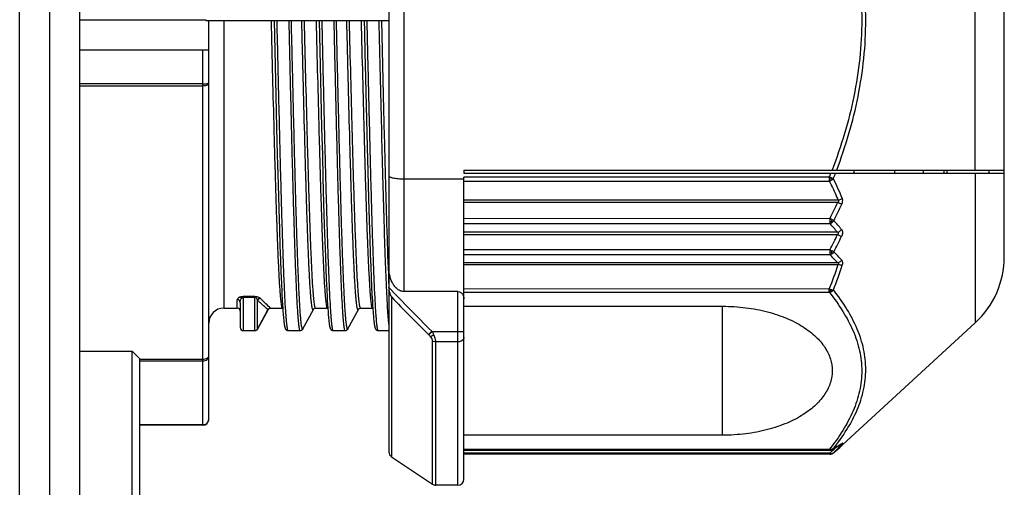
# Model space of a CAD drawing. Header units: millimetres. Extents: x 16 to 3344, y 34 to 2360.
# Tile 7 of 127: x 1270 to 1303, y 397 to 413. Entities that reach past the tile are written whole.
import ezdxf

# ---------------------------------------------------------------- set-up
doc = ezdxf.new("R2010")
doc.units = ezdxf.units.MM
doc.header["$LTSCALE"] = 185.02
doc.layers.add('BASE_ASM_PBL3', color=7, linetype='CONTINUOUS')
doc.layers.add('FRONT_VIEW_VBL2', color=7, linetype='CONTINUOUS')

# ---------------------------------------------------------------- blocks, each defined once
blk = doc.blocks.new('BASE_ASM_PBL3', base_point=(1095.936, 709.968))
at = {"layer": 'BASE_ASM_PBL3', "color": 7}
for p, q in [((1401.906, 358.068), (1401.906, 430.568)), ((1402.906, 359.068), (1402.906, 429.568)), ((1400.906, 362.954), (1400.906, 397.881)), ((1413.206, 395.461), (1413.206, 366.675)), ((1413.706, 390.113), (1413.706, 372.022)), ((1433.706, 373.182), (1433.706, 388.953)), ((1432.738, 376.068), (1432.738, 386.068)), ((1402.906, 381.068), (1407.106, 381.068)), ((1407.106, 381.048), (1407.106, 381.088)), ((1407.106, 381.048), (1413.206, 381.048)), ((1407.206, 367.768), (1407.206, 381.048)), ((1407.706, 381.048), (1407.706, 371.468)), ((1409.381, 381.048), (1409.44, 378.551)), ((1410.881, 381.048), (1410.94, 378.551)), ((1402.906, 380.068), (1407.206, 380.068)), ((1407.006, 367.568), (1407.006, 380.068)), ((1407.006, 378.938), (1402.906, 378.938)), ((1407.006, 378.867), (1402.906, 378.867)), ((1409.44, 378.551), (1409.466, 377.477)), ((1410.94, 378.551), (1410.966, 377.477)), ((1409.466, 377.477), (1409.489, 376.572)), ((1410.966, 377.477), (1410.989, 376.572)), ((1409.489, 376.572), (1409.515, 375.582)), ((1410.989, 376.572), (1411.009, 375.81)), ((1412.482, 376.83), (1412.503, 376.022)), ((1412.503, 376.022), (1412.528, 375.125)), ((1415.706, 376.068), (1433.706, 376.068)), ((1415.706, 376.068), (1415.706, 375.968)), ((1415.706, 375.968), (1433.706, 375.968)), ((1428.706, 375.968), (1428.706, 376.068)), ((1430.058, 375.968), (1430.058, 376.068)), ((1431.006, 376.068), (1431.006, 375.968)), ((1431.706, 375.968), (1431.706, 376.068)), ((1431.806, 375.968), (1431.806, 376.068)), ((1432.738, 375.968), (1432.738, 370.975)), ((1433.206, 375.968), (1433.206, 376.068)), ((1409.515, 375.582), (1409.538, 374.771)), ((1411.009, 375.81), (1411.033, 374.959)), ((1413.706, 375.776), (1415.706, 375.776)), ((1427.877, 375.833), (1415.706, 375.833)), ((1415.706, 365.768), (1415.706, 375.833)), ((1415.706, 375.699), (1427.877, 375.699)), ((1427.877, 375.833), (1427.877, 375.761)), ((1427.877, 375.761), (1427.877, 375.699)), ((1411.033, 374.959), (1411.054, 374.258)), ((1412.528, 375.125), (1412.55, 374.389)), ((1428.175, 375.06), (1415.706, 375.06)), ((1415.706, 374.995), (1428.159, 374.995)), ((1409.538, 374.771), (1409.559, 374.103)), ((1411.054, 374.258), (1411.073, 373.676)), ((1412.55, 374.389), (1412.569, 373.78)), ((1427.898, 374.448), (1415.706, 374.449)), ((1415.706, 374.285), (1427.898, 374.285)), ((1427.898, 374.448), (1427.898, 374.355)), ((1427.898, 374.355), (1427.898, 374.285)), ((1427.95, 374.359), (1427.973, 374.321)), ((1409.559, 374.103), (1409.577, 373.546)), ((1428.152, 373.995), (1415.706, 373.995)), ((1411.073, 373.676), (1411.09, 373.189)), ((1412.569, 373.78), (1412.587, 373.271)), ((1415.706, 373.92), (1428.152, 373.92)), ((1409.577, 373.546), (1409.594, 373.079)), ((1412.587, 373.271), (1412.603, 372.845)), ((1427.898, 373.408), (1415.706, 373.408)), ((1427.898, 373.408), (1427.898, 373.318)), ((1427.898, 373.318), (1427.898, 373.251)), ((1427.95, 373.321), (1427.972, 373.285)), ((1409.594, 373.079), (1409.609, 372.686)), ((1411.09, 373.189), (1411.105, 372.779)), ((1415.706, 373.251), (1427.898, 373.251)), ((1428.159, 372.973), (1415.706, 372.973)), ((1409.609, 372.686), (1409.626, 372.279)), ((1411.105, 372.779), (1411.119, 372.432)), ((1412.603, 372.845), (1412.617, 372.485)), ((1415.706, 372.918), (1428.175, 372.918)), ((1411.119, 372.432), (1411.136, 372.073)), ((1412.617, 372.485), (1412.631, 372.181)), ((1409.626, 372.279), (1409.639, 372.009)), ((1411.136, 372.073), (1411.148, 371.834)), ((1412.631, 372.181), (1412.643, 371.924)), ((1415.506, 372.022), (1413.706, 372.022)), ((1415.506, 365.568), (1415.506, 372.022)), ((1427.877, 372.104), (1415.706, 372.105)), ((1415.706, 371.994), (1427.877, 371.994)), ((1427.877, 372.041), (1427.877, 372.105)), ((1408.155, 371.468), (1408.155, 371.746)), ((1408.255, 371.649), (1408.255, 370.818)), ((1408.745, 371.858), (1408.355, 371.858)), ((1408.355, 371.858), (1408.355, 371.833)), ((1408.355, 371.833), (1408.745, 371.833)), ((1408.355, 371.833), (1408.355, 370.718)), ((1408.745, 371.833), (1408.745, 371.858)), ((1408.745, 370.718), (1408.745, 371.833)), ((1408.923, 371.796), (1408.921, 371.798)), ((1409.654, 371.729), (1409.662, 371.587)), ((1411.148, 371.834), (1411.154, 371.729)), ((1411.154, 371.729), (1411.162, 371.587)), ((1412.643, 371.924), (1412.655, 371.706)), ((1412.655, 371.706), (1412.663, 371.565)), ((1413.295, 371.839), (1413.295, 366.508)), ((1407.706, 371.468), (1408.155, 371.468)), ((1408.833, 370.77), (1409.178, 371.415)), ((1408.843, 370.78), (1409.182, 371.413)), ((1409.182, 371.413), (1409.189, 371.425)), ((1409.189, 371.425), (1409.187, 371.421)), ((1409.189, 371.425), (1409.191, 371.428)), ((1409.189, 371.425), (1409.189, 371.425)), ((1409.24, 371.464), (1409.254, 371.467)), ((1409.254, 371.467), (1409.263, 371.468)), ((1409.254, 371.467), (1409.265, 371.468)), ((1409.266, 371.468), (1409.262, 371.471)), ((1409.264, 371.468), (1409.263, 371.468)), ((1409.264, 371.468), (1409.264, 371.468)), ((1409.264, 371.468), (1409.265, 371.468)), ((1409.265, 371.468), (1409.266, 371.468)), ((1409.265, 371.468), (1409.266, 371.468)), ((1409.266, 371.468), (1409.655, 371.468)), ((1409.655, 371.468), (1409.67, 371.466)), ((1409.662, 371.587), (1409.67, 371.461)), ((1409.67, 371.461), (1409.678, 371.351)), ((1409.678, 371.351), (1409.683, 371.287)), ((1410.766, 371.468), (1411.155, 371.468)), ((1411.155, 371.468), (1411.17, 371.466)), ((1411.162, 371.587), (1411.17, 371.461)), ((1411.17, 371.461), (1411.178, 371.351)), ((1411.178, 371.351), (1411.183, 371.287)), ((1412.266, 371.468), (1412.655, 371.468)), ((1412.655, 371.468), (1412.67, 371.466)), ((1412.663, 371.565), (1412.671, 371.441)), ((1412.671, 371.441), (1412.679, 371.333)), ((1412.679, 371.333), (1412.684, 371.269)), ((1415.706, 371.53), (1424.32, 371.53)), ((1424.32, 367.233), (1424.32, 371.53)), ((1409.683, 371.287), (1409.687, 371.228)), ((1409.687, 371.228), (1409.692, 371.174)), ((1409.692, 371.174), (1409.696, 371.126)), ((1409.696, 371.126), (1409.701, 371.082)), ((1409.701, 371.082), (1409.705, 371.043)), ((1411.183, 371.287), (1411.187, 371.228)), ((1411.187, 371.228), (1411.192, 371.174)), ((1411.192, 371.174), (1411.196, 371.126)), ((1411.196, 371.126), (1411.201, 371.082)), ((1411.201, 371.082), (1411.205, 371.043)), ((1412.684, 371.269), (1412.689, 371.212)), ((1412.689, 371.212), (1412.693, 371.159)), ((1412.693, 371.159), (1412.698, 371.112)), ((1412.698, 371.112), (1412.702, 371.07)), ((1412.702, 371.07), (1412.706, 371.031)), ((1432.738, 370.975), (1428.32, 366.91)), ((1408.356, 370.718), (1408.745, 370.718)), ((1408.757, 370.719), (1408.762, 370.719)), ((1408.842, 370.778), (1408.843, 370.78)), ((1409.855, 370.718), (1410.244, 370.718)), ((1411.355, 370.718), (1411.744, 370.718)), ((1412.855, 370.718), (1413.206, 370.718)), ((1414.52, 370.591), (1414.631, 370.704)), ((1414.644, 370.692), (1414.533, 370.579)), ((1414.644, 370.692), (1414.631, 370.704)), ((1414.644, 370.692), (1415.706, 370.692)), ((1414.52, 370.591), (1414.533, 370.579)), ((1414.656, 365.601), (1414.656, 370.369)), ((1415.506, 370.346), (1414.767, 370.346)), ((1414.767, 365.568), (1414.767, 370.346)), ((1402.906, 370.029), (1404.656, 370.029)), ((1404.906, 369.779), (1404.656, 370.029)), ((1404.656, 364.529), (1404.656, 370.029)), ((1404.906, 364.779), (1404.906, 369.779)), ((1404.906, 369.768), (1407.006, 369.768)), ((1404.906, 369.711), (1407.006, 369.711)), ((1407.006, 367.582), (1404.906, 367.582)), ((1407.006, 367.568), (1404.906, 367.568)), ((1424.32, 367.233), (1415.706, 367.233)), ((1427.877, 366.759), (1415.706, 366.759)), ((1415.706, 366.732), (1427.88, 366.732)), ((1428.287, 366.88), (1428.211, 366.812)), ((1428.32, 366.91), (1428.285, 366.879)), ((1428.286, 366.879), (1428.287, 366.88)), ((1428.318, 366.908), (1428.32, 366.91)), ((1413.295, 366.508), (1414.656, 365.601)), ((1427.898, 366.631), (1415.706, 366.631)), ((1427.899, 366.605), (1415.706, 366.605)), ((1427.898, 366.631), (1427.898, 366.606)), ((1427.944, 366.611), (1427.948, 366.612)), ((1427.948, 366.612), (1427.951, 366.613)), ((1427.953, 366.613), (1427.949, 366.613)), ((1427.95, 366.613), (1427.953, 366.614)), ((1428.033, 366.658), (1428.027, 366.653)), ((1415.506, 365.568), (1414.767, 365.568))]:
    blk.add_line(p, q, dxfattribs=at)
for points in [[(1412.381, 381.048), (1412.389, 380.688), (1412.406, 379.952)], [(1412.406, 379.952), (1412.415, 379.586), (1412.482, 376.83)], [(1409.639, 372.009), (1409.642, 371.949), (1409.654, 371.729)], [(1409.178, 371.415), (1409.183, 371.423), (1409.189, 371.431)], [(1409.189, 371.431), (1409.197, 371.439), (1409.205, 371.447), (1409.214, 371.453), (1409.223, 371.458), (1409.233, 371.462), (1409.244, 371.465), (1409.254, 371.467)], [(1409.216, 371.453), (1409.217, 371.454), (1409.227, 371.459), (1409.24, 371.464)], [(1410.244, 370.718), (1410.247, 370.718), (1410.263, 370.719), (1410.278, 370.723), (1410.291, 370.729), (1410.303, 370.735), (1410.313, 370.742), (1410.321, 370.75), (1410.328, 370.758), (1410.334, 370.766), (1410.339, 370.773), (1410.343, 370.779), (1410.689, 371.426)], [(1410.689, 371.425), (1410.69, 371.426), (1410.691, 371.429), (1410.694, 371.433), (1410.698, 371.438), (1410.705, 371.444), (1410.713, 371.451), (1410.722, 371.457), (1410.734, 371.462), (1410.748, 371.466), (1410.762, 371.468), (1410.766, 371.468)], [(1411.744, 370.718), (1411.747, 370.718), (1411.763, 370.719), (1411.778, 370.723), (1411.791, 370.729), (1411.803, 370.735), (1411.813, 370.742), (1411.821, 370.75), (1411.828, 370.758), (1411.834, 370.766), (1411.839, 370.773), (1411.843, 370.779), (1412.189, 371.426)], [(1412.189, 371.425), (1412.19, 371.426), (1412.191, 371.429), (1412.194, 371.433), (1412.198, 371.438), (1412.205, 371.444), (1412.213, 371.451), (1412.222, 371.457), (1412.234, 371.462), (1412.248, 371.466), (1412.262, 371.468), (1412.266, 371.468)], [(1409.705, 371.043), (1409.707, 371.025), (1409.709, 371.008), (1409.711, 370.991), (1409.713, 370.976), (1409.715, 370.961), (1409.716, 370.947), (1409.718, 370.934), (1409.72, 370.921), (1409.722, 370.909), (1409.724, 370.898), (1409.726, 370.887), (1409.728, 370.877), (1409.73, 370.868), (1409.732, 370.859), (1409.733, 370.85), (1409.735, 370.842), (1409.737, 370.834), (1409.739, 370.827), (1409.741, 370.82), (1409.743, 370.814), (1409.746, 370.807), (1409.748, 370.801), (1409.75, 370.794), (1409.753, 370.788), (1409.756, 370.782), (1409.76, 370.775), (1409.764, 370.769), (1409.769, 370.762), (1409.774, 370.755), (1409.78, 370.748), (1409.788, 370.741), (1409.798, 370.734), (1409.811, 370.728), (1409.825, 370.722), (1409.84, 370.719), (1409.854, 370.718), (1409.855, 370.718)], [(1411.205, 371.043), (1411.207, 371.025), (1411.209, 371.008), (1411.211, 370.991), (1411.213, 370.976), (1411.215, 370.961), (1411.216, 370.947), (1411.218, 370.934), (1411.22, 370.921), (1411.222, 370.909), (1411.224, 370.898), (1411.226, 370.887), (1411.228, 370.877), (1411.23, 370.868), (1411.232, 370.859), (1411.233, 370.85), (1411.235, 370.842), (1411.237, 370.834), (1411.239, 370.827), (1411.241, 370.82), (1411.243, 370.814), (1411.246, 370.807), (1411.248, 370.801), (1411.25, 370.794), (1411.253, 370.788), (1411.256, 370.782), (1411.26, 370.775), (1411.264, 370.769), (1411.269, 370.762), (1411.274, 370.755), (1411.28, 370.748), (1411.288, 370.741), (1411.298, 370.734), (1411.311, 370.728), (1411.325, 370.722), (1411.34, 370.719), (1411.354, 370.718), (1411.355, 370.718)], [(1412.706, 371.031), (1412.708, 371.013), (1412.71, 370.997), (1412.712, 370.981), (1412.714, 370.965), (1412.716, 370.951), (1412.718, 370.937), (1412.72, 370.925), (1412.722, 370.912), (1412.724, 370.901), (1412.726, 370.89), (1412.727, 370.879), (1412.729, 370.87), (1412.731, 370.86), (1412.733, 370.852), (1412.735, 370.844), (1412.737, 370.836), (1412.739, 370.828), (1412.741, 370.821), (1412.743, 370.815), (1412.745, 370.808), (1412.748, 370.802), (1412.75, 370.795), (1412.753, 370.789), (1412.756, 370.782), (1412.759, 370.776), (1412.763, 370.769), (1412.768, 370.762), (1412.774, 370.756), (1412.78, 370.749), (1412.788, 370.742), (1412.798, 370.735), (1412.81, 370.728), (1412.825, 370.722), (1412.84, 370.719), (1412.853, 370.718), (1412.855, 370.718)], [(1408.762, 370.719), (1408.776, 370.722), (1408.79, 370.728), (1408.801, 370.734), (1408.812, 370.742), (1408.82, 370.749), (1408.827, 370.757)], [(1408.827, 370.757), (1408.833, 370.765), (1408.838, 370.772), (1408.842, 370.778)], [(1427.88, 366.732), (1427.887, 366.732), (1427.895, 366.733), (1427.903, 366.734), (1427.911, 366.735), (1427.919, 366.736), (1427.925, 366.738), (1427.932, 366.74), (1427.938, 366.741), (1427.944, 366.743), (1427.945, 366.744)], [(1427.945, 366.744), (1427.95, 366.746), (1427.954, 366.747), (1427.959, 366.749), (1427.964, 366.751), (1427.968, 366.754), (1427.973, 366.756)], [(1427.973, 366.756), (1428.09, 366.821), (1428.195, 366.883), (1428.283, 366.938)], [(1428.027, 366.653), (1428.122, 366.734), (1428.211, 366.812)], [(1427.899, 366.605), (1427.905, 366.605), (1427.91, 366.606), (1427.916, 366.606), (1427.921, 366.607), (1427.926, 366.607), (1427.931, 366.608), (1427.935, 366.609), (1427.94, 366.61), (1427.944, 366.611)], [(1427.953, 366.613), (1427.955, 366.614), (1427.961, 366.616), (1427.968, 366.618), (1427.975, 366.621), (1427.982, 366.624), (1427.99, 366.628), (1427.997, 366.632), (1428.004, 366.636), (1428.012, 366.641), (1428.019, 366.647), (1428.027, 366.653)]]:
    blk.add_lwpolyline(points, dxfattribs=at)
for centre, radius, start, end in [((1410.446, 382.771), 18.762, 338.2945, 338.7378), ((1410.448, 382.709), 18.883, 338.4679, 339.0832), ((1426.682, 372.608), 3.439, 68.3306, 69.6535), ((1427.574, 375.992), 0.422, 327.1375, 333.5135), ((1418.29, 370.913), 10.872, 22.8317, 26.5843), ((1408.169, 384.201), 22.008, 333.6943, 335.2725), ((1408.186, 384.114), 22.105, 333.8777, 335.4594), ((1423.715, 365.701), 9.695, 63.953, 64.4432), ((1418.662, 365.943), 12.445, 40.3141, 42.0882), ((1418.845, 366.195), 12.306, 39.8925, 41.7012), ((1407.656, 383.766), 22.738, 332.9005, 334.3399), ((1407.674, 383.683), 22.833, 333.0786, 334.521), ((1429.874, 377.424), 4.476, 243.7938, 244.8566), ((1427.829, 373.493), 0.253, 304.6617, 324.0248), ((1420.305, 365.942), 10.701, 41.7101, 43.7698), ((1420.067, 365.642), 10.919, 42.1739, 44.1765), ((1430.706, 373.182), 3, 312.6188, 360), ((1413.183, 377.941), 15.811, 338.3382, 341.4781), ((1413.16, 377.927), 15.964, 338.4973, 341.6295), ((1413.728, 372.195), 0.522, 179.9909, 184.3248), ((1447.509, 404.386), 47.068, 223.2174, 225.6918), ((1408.928, 371.694), 0.105, 143.5147, 155.6753), ((1447.971, 404.636), 47.729, 223.4051, 225.505), ((1407.706, 370.968), 0.5, 90, 180), ((1408.155, 371.368), 0.1, 359.8684, 90), ((1409.268, 371.371), 0.0971, 101.846, 103.7635), ((1409.267, 371.376), 0.0916, 97.137, 101.8718), ((1409.267, 371.38), 0.0877, 96.6559, 97.1042), ((1409.267, 371.381), 0.0863, 95.1945, 96.6588), ((1409.267, 371.384), 0.0835, 92.3979, 95.7669), ((1409.266, 371.385), 0.0827, 91.8205, 95.2077), ((1409.266, 371.388), 0.0799, 91.2028, 91.9642), ((1409.266, 371.388), 0.0792, 90.2768, 91.8067), ((1408.355, 370.818), 0.1, 180.0034, 269.9999), ((1408.745, 370.818), 0.1, 270, 331.8149), ((1407.006, 367.768), 0.2, 270, 360), ((1427.892, 366.733), 0.0147, 175.0941, 184.9613), ((1420.316, 374.262), 10.757, 314.8172, 316.1881), ((1427.893, 366.903), 0.167, 298.4432, 300.4492), ((1427.893, 366.904), 0.168, 300.4941, 315.6542), ((1420.55, 374.182), 10.612, 314.8445, 316.8687), ((1421.312, 374.608), 10.41, 310.2123, 312.0564), ((1426.288, 370.126), 3.757, 302.0548, 302.5755), ((1428.188, 367.085), 0.175, 302.7737, 314.1876), ((1413.406, 366.675), 0.2, 180, 236.3099), ((1427.953, 366.75), 0.122, 304.9584, 311.2118), ((1415.506, 365.768), 0.2, 270, 360), ((1414.767, 365.768), 0.2, 236.3099, 270)]:
    blk.add_arc(centre, radius, start, end, dxfattribs=at)
for points, knots in [([(1427.969, 386.068), (1428.274, 385.27), (1428.649, 384.038), (1428.912, 382.349), (1428.979, 381.068), (1428.912, 379.787), (1428.649, 378.097), (1428.274, 376.865), (1427.969, 376.068)], [0, 0, 0, 0, 0.24998, 0.37501, 0.5, 0.624991, 0.75002, 1, 1, 1, 1]), ([(1428.124, 376.068), (1428.424, 376.865), (1428.791, 378.098), (1429.048, 379.786), (1429.114, 381.068), (1429.048, 382.349), (1428.791, 384.037), (1428.424, 385.27), (1428.124, 386.068)], [0, 0, 0, 0, 0.249737, 0.37486, 0.5, 0.625139, 0.750263, 1, 1, 1, 1]), ([(1409.281, 381.048), (1409.296, 380.423), (1409.327, 379.201), (1409.366, 377.695), (1409.397, 376.544), (1409.42, 375.74), (1409.444, 374.986), (1409.467, 374.293), (1409.49, 373.665), (1409.513, 373.107), (1409.536, 372.625), (1409.556, 372.273), (1409.573, 372.034), (1409.584, 371.887), (1409.596, 371.762), (1409.607, 371.659), (1409.618, 371.579), (1409.63, 371.52), (1409.639, 371.487), (1409.65, 371.468), (1409.655, 371.468)], [0, 0, 0, 0, 0.195295, 0.382362, 0.470897, 0.555154, 0.634007, 0.706511, 0.772137, 0.830491, 0.881005, 0.922965, 0.94062, 0.956015, 0.969114, 0.979893, 0.988341, 0.994462, 0.998279, 1, 1, 1, 1]), ([(1409.855, 370.718), (1409.853, 370.718), (1409.848, 370.722), (1409.839, 370.738), (1409.829, 370.775), (1409.818, 370.837), (1409.807, 370.924), (1409.796, 371.035), (1409.784, 371.17), (1409.773, 371.328), (1409.756, 371.587), (1409.736, 371.966), (1409.713, 372.485), (1409.69, 373.087), (1409.667, 373.764), (1409.644, 374.512), (1409.621, 375.324), (1409.597, 376.192), (1409.566, 377.432), (1409.527, 379.056), (1409.496, 380.374), (1409.481, 381.048)], [0, 0, 0, 0, 0.000643, 0.001714, 0.005505, 0.01161, 0.020047, 0.030819, 0.043913, 0.059303, 0.076957, 0.118914, 0.16943, 0.227789, 0.293421, 0.365932, 0.444793, 0.529059, 0.617605, 0.804689, 1, 1, 1, 1]), ([(1409.87, 381.048), (1409.885, 380.374), (1409.916, 379.056), (1409.955, 377.432), (1409.986, 376.192), (1410.01, 375.324), (1410.033, 374.512), (1410.056, 373.764), (1410.079, 373.087), (1410.102, 372.485), (1410.125, 371.966), (1410.145, 371.587), (1410.162, 371.329), (1410.173, 371.17), (1410.185, 371.035), (1410.196, 370.924), (1410.208, 370.837), (1410.218, 370.775), (1410.228, 370.738), (1410.237, 370.722), (1410.242, 370.718), (1410.244, 370.718)], [0, 0, 0, 0, 0.195311, 0.382394, 0.470938, 0.555204, 0.634066, 0.706577, 0.772209, 0.830567, 0.881083, 0.923041, 0.940695, 0.956085, 0.96918, 0.979952, 0.98839, 0.994495, 0.998286, 0.999357, 1, 1, 1, 1]), ([(1410.343, 370.78), (1410.342, 370.777), (1410.339, 370.772), (1410.33, 370.77), (1410.323, 370.777), (1410.315, 370.797), (1410.304, 370.839), (1410.293, 370.907), (1410.282, 371.002), (1410.27, 371.122), (1410.258, 371.268), (1410.246, 371.438), (1410.234, 371.633), (1410.222, 371.851), (1410.21, 372.093), (1410.194, 372.461), (1410.173, 372.973), (1410.149, 373.649), (1410.125, 374.4), (1410.102, 375.218), (1410.078, 376.096), (1410.045, 377.359), (1410.006, 379.015), (1409.974, 380.361), (1409.958, 381.047)], [0, 0, 0, 0, 0.00097, 0.001572, 0.002336, 0.003605, 0.007927, 0.014707, 0.023965, 0.035689, 0.049847, 0.066407, 0.085341, 0.106596, 0.130118, 0.155846, 0.213675, 0.279478, 0.352612, 0.432323, 0.517815, 0.608209, 0.800028, 1, 1, 1, 1]), ([(1410.689, 371.425), (1410.688, 371.422), (1410.685, 371.417), (1410.676, 371.414), (1410.669, 371.421), (1410.661, 371.439), (1410.651, 371.477), (1410.639, 371.541), (1410.628, 371.629), (1410.616, 371.741), (1410.604, 371.877), (1410.592, 372.036), (1410.58, 372.217), (1410.568, 372.422), (1410.556, 372.648), (1410.539, 372.993), (1410.519, 373.473), (1410.495, 374.106), (1410.471, 374.81), (1410.447, 375.578), (1410.424, 376.401), (1410.391, 377.586), (1410.351, 379.14), (1410.32, 380.403), (1410.303, 381.048)], [0, 0, 0, 0, 0.001033, 0.001684, 0.002451, 0.003698, 0.007949, 0.01465, 0.023832, 0.035489, 0.049591, 0.066104, 0.084988, 0.106198, 0.12968, 0.155379, 0.213162, 0.278955, 0.352097, 0.431839, 0.517379, 0.607837, 0.799824, 1, 1, 1, 1]), ([(1410.766, 371.468), (1410.761, 371.468), (1410.75, 371.487), (1410.741, 371.52), (1410.729, 371.579), (1410.718, 371.659), (1410.707, 371.762), (1410.695, 371.887), (1410.684, 372.034), (1410.667, 372.274), (1410.647, 372.625), (1410.624, 373.107), (1410.601, 373.665), (1410.578, 374.293), (1410.555, 374.986), (1410.531, 375.74), (1410.508, 376.544), (1410.477, 377.695), (1410.438, 379.201), (1410.407, 380.423), (1410.392, 381.048)], [0, 0, 0, 0, 0.001722, 0.00554, 0.011661, 0.020111, 0.03089, 0.04399, 0.059385, 0.077041, 0.119001, 0.169516, 0.22787, 0.293497, 0.365999, 0.444852, 0.529108, 0.617644, 0.804707, 1, 1, 1, 1]), ([(1410.781, 381.048), (1410.796, 380.423), (1410.827, 379.201), (1410.866, 377.695), (1410.897, 376.544), (1410.92, 375.74), (1410.944, 374.986), (1410.967, 374.293), (1410.99, 373.665), (1411.013, 373.107), (1411.036, 372.625), (1411.056, 372.273), (1411.073, 372.034), (1411.084, 371.887), (1411.096, 371.762), (1411.107, 371.659), (1411.118, 371.579), (1411.13, 371.52), (1411.139, 371.487), (1411.15, 371.468), (1411.155, 371.468)], [0, 0, 0, 0, 0.195295, 0.382362, 0.470897, 0.555154, 0.634007, 0.706511, 0.772137, 0.830491, 0.881005, 0.922965, 0.940621, 0.956015, 0.969114, 0.979893, 0.988341, 0.994462, 0.998279, 1, 1, 1, 1]), ([(1411.355, 370.718), (1411.353, 370.718), (1411.348, 370.722), (1411.339, 370.738), (1411.329, 370.775), (1411.318, 370.837), (1411.307, 370.924), (1411.296, 371.035), (1411.284, 371.17), (1411.273, 371.328), (1411.256, 371.587), (1411.236, 371.966), (1411.213, 372.485), (1411.19, 373.087), (1411.167, 373.764), (1411.144, 374.512), (1411.121, 375.324), (1411.097, 376.192), (1411.066, 377.432), (1411.027, 379.056), (1410.996, 380.374), (1410.981, 381.048)], [0, 0, 0, 0, 0.000643, 0.001714, 0.005505, 0.01161, 0.020047, 0.030819, 0.043913, 0.059303, 0.076957, 0.118914, 0.16943, 0.227789, 0.293421, 0.365932, 0.444793, 0.529059, 0.617605, 0.804689, 1, 1, 1, 1]), ([(1411.37, 381.048), (1411.385, 380.374), (1411.416, 379.056), (1411.455, 377.432), (1411.486, 376.192), (1411.51, 375.324), (1411.533, 374.512), (1411.556, 373.764), (1411.579, 373.087), (1411.602, 372.485), (1411.625, 371.966), (1411.645, 371.587), (1411.662, 371.329), (1411.673, 371.17), (1411.685, 371.035), (1411.696, 370.924), (1411.708, 370.837), (1411.718, 370.775), (1411.728, 370.738), (1411.737, 370.722), (1411.742, 370.718), (1411.744, 370.718)], [0, 0, 0, 0, 0.195311, 0.382394, 0.470938, 0.555204, 0.634066, 0.706577, 0.772209, 0.830567, 0.881083, 0.923041, 0.940695, 0.956085, 0.96918, 0.979952, 0.98839, 0.994495, 0.998286, 0.999357, 1, 1, 1, 1]), ([(1411.843, 370.78), (1411.842, 370.777), (1411.839, 370.772), (1411.83, 370.77), (1411.823, 370.777), (1411.815, 370.797), (1411.804, 370.839), (1411.793, 370.907), (1411.782, 371.002), (1411.77, 371.122), (1411.758, 371.268), (1411.746, 371.438), (1411.734, 371.633), (1411.722, 371.851), (1411.71, 372.093), (1411.694, 372.461), (1411.673, 372.973), (1411.649, 373.649), (1411.625, 374.4), (1411.602, 375.218), (1411.578, 376.096), (1411.545, 377.359), (1411.506, 379.015), (1411.474, 380.361), (1411.458, 381.047)], [0, 0, 0, 0, 0.00097, 0.001572, 0.002336, 0.003605, 0.007927, 0.014707, 0.023965, 0.035689, 0.049847, 0.066407, 0.085341, 0.106596, 0.130118, 0.155846, 0.213675, 0.279478, 0.352612, 0.432323, 0.517815, 0.608209, 0.800028, 1, 1, 1, 1]), ([(1412.189, 371.425), (1412.188, 371.422), (1412.185, 371.417), (1412.176, 371.414), (1412.169, 371.421), (1412.161, 371.439), (1412.151, 371.477), (1412.139, 371.541), (1412.128, 371.629), (1412.116, 371.741), (1412.104, 371.877), (1412.092, 372.036), (1412.08, 372.217), (1412.068, 372.422), (1412.056, 372.648), (1412.039, 372.993), (1412.019, 373.473), (1411.995, 374.106), (1411.971, 374.81), (1411.947, 375.578), (1411.924, 376.401), (1411.891, 377.586), (1411.851, 379.14), (1411.82, 380.403), (1411.803, 381.048)], [0, 0, 0, 0, 0.001033, 0.001684, 0.002451, 0.003698, 0.007949, 0.01465, 0.023832, 0.035489, 0.049591, 0.066104, 0.084988, 0.106198, 0.12968, 0.155379, 0.213162, 0.278955, 0.352097, 0.431839, 0.517379, 0.607837, 0.799824, 1, 1, 1, 1]), ([(1412.266, 371.468), (1412.261, 371.468), (1412.25, 371.487), (1412.241, 371.52), (1412.229, 371.579), (1412.218, 371.659), (1412.207, 371.762), (1412.195, 371.887), (1412.184, 372.034), (1412.167, 372.274), (1412.147, 372.625), (1412.124, 373.107), (1412.101, 373.665), (1412.078, 374.293), (1412.055, 374.986), (1412.031, 375.74), (1412.008, 376.544), (1411.977, 377.695), (1411.938, 379.201), (1411.907, 380.423), (1411.892, 381.048)], [0, 0, 0, 0, 0.001722, 0.00554, 0.011661, 0.020111, 0.03089, 0.04399, 0.059385, 0.077041, 0.119001, 0.169516, 0.22787, 0.293497, 0.365999, 0.444852, 0.529108, 0.617644, 0.804707, 1, 1, 1, 1]), ([(1412.281, 381.048), (1412.296, 380.423), (1412.327, 379.201), (1412.366, 377.695), (1412.397, 376.544), (1412.42, 375.74), (1412.444, 374.986), (1412.467, 374.293), (1412.49, 373.665), (1412.513, 373.107), (1412.536, 372.625), (1412.556, 372.273), (1412.573, 372.034), (1412.584, 371.887), (1412.596, 371.762), (1412.607, 371.659), (1412.618, 371.579), (1412.63, 371.52), (1412.639, 371.487), (1412.65, 371.468), (1412.655, 371.468)], [0, 0, 0, 0, 0.195295, 0.382362, 0.470897, 0.555154, 0.634007, 0.706511, 0.772137, 0.830491, 0.881005, 0.922965, 0.940621, 0.956015, 0.969114, 0.979893, 0.988341, 0.994462, 0.998279, 1, 1, 1, 1]), ([(1412.855, 370.718), (1412.853, 370.718), (1412.848, 370.722), (1412.839, 370.738), (1412.829, 370.775), (1412.818, 370.837), (1412.807, 370.924), (1412.796, 371.035), (1412.784, 371.17), (1412.773, 371.328), (1412.756, 371.587), (1412.736, 371.966), (1412.713, 372.485), (1412.69, 373.087), (1412.667, 373.764), (1412.644, 374.512), (1412.621, 375.324), (1412.597, 376.192), (1412.566, 377.432), (1412.527, 379.056), (1412.496, 380.374), (1412.481, 381.048)], [0, 0, 0, 0, 0.000643, 0.001714, 0.005505, 0.01161, 0.020047, 0.030819, 0.043913, 0.059303, 0.076957, 0.118914, 0.16943, 0.227789, 0.293421, 0.365932, 0.444793, 0.529059, 0.617605, 0.804689, 1, 1, 1, 1]), ([(1412.87, 381.048), (1412.884, 380.442), (1412.911, 379.252), (1412.953, 377.513), (1412.994, 375.885), (1413.035, 374.417), (1413.076, 373.155), (1413.111, 372.25), (1413.141, 371.658), (1413.162, 371.321), (1413.182, 371.059), (1413.197, 370.911), (1413.206, 370.85)], [0, 0, 0, 0, 0.178092, 0.350036, 0.511223, 0.656917, 0.781673, 0.88256, 0.922938, 0.956099, 0.981843, 1, 1, 1, 1]), ([(1412.958, 381.047), (1412.979, 380.168), (1413.018, 378.468), (1413.078, 376.061), (1413.137, 373.989), (1413.181, 372.738), (1413.206, 372.193)], [0, 0, 0, 0, 0.297999, 0.575945, 0.815273, 1, 1, 1, 1]), ([(1407.006, 378.938), (1407.032, 378.938), (1407.079, 378.939), (1407.141, 378.945), (1407.181, 378.952), (1407.201, 378.96), (1407.206, 378.965), (1407.206, 378.967)], [0, 0, 0, 0, 0.372188, 0.689139, 0.904971, 0.966453, 1, 1, 1, 1]), ([(1407.206, 378.967), (1407.206, 378.954), (1407.196, 378.932), (1407.172, 378.91), (1407.137, 378.889), (1407.08, 378.872), (1407.032, 378.867), (1407.006, 378.867)], [0, 0, 0, 0, 0.170935, 0.275971, 0.396851, 0.680778, 1, 1, 1, 1]), ([(1413.206, 375.871), (1413.206, 375.864), (1413.214, 375.853), (1413.228, 375.843), (1413.253, 375.83), (1413.294, 375.816), (1413.355, 375.803), (1413.43, 375.791), (1413.549, 375.779), (1413.642, 375.776), (1413.706, 375.776)], [0, 0, 0, 0, 0.039414, 0.067766, 0.103188, 0.196083, 0.317446, 0.46396, 0.630743, 1, 1, 1, 1]), ([(1427.928, 375.763), (1427.916, 375.762), (1427.899, 375.761), (1427.882, 375.761), (1427.877, 375.761)], [0, 0, 0, 0, 0.720608, 1, 1, 1, 1]), ([(1427.877, 375.699), (1427.904, 375.647), (1428.008, 375.436), (1428.106, 375.222), (1428.175, 375.06)], [0, 0, 0, 0, 0.251163, 1, 1, 1, 1]), ([(1427.951, 375.73), (1427.95, 375.733), (1427.942, 375.744), (1427.934, 375.755), (1427.928, 375.763)], [0, 0, 0, 0, 0.234106, 1, 1, 1, 1]), ([(1428.013, 375.779), (1428.008, 375.774), (1427.99, 375.756), (1427.968, 375.74), (1427.951, 375.73)], [0, 0, 0, 0, 0.243106, 1, 1, 1, 1]), ([(1428.013, 375.779), (1428.008, 375.781), (1427.988, 375.789), (1427.968, 375.798), (1427.952, 375.804)], [0, 0, 0, 0, 0.22179, 1, 1, 1, 1]), ([(1428.175, 375.06), (1428.18, 375.057), (1428.189, 375.046), (1428.188, 375.025), (1428.176, 375.008), (1428.165, 374.999), (1428.159, 374.995)], [0, 0, 0, 0, 0.23081, 0.469959, 0.731732, 1, 1, 1, 1]), ([(1428.159, 374.995), (1428.171, 374.989), (1428.217, 374.968), (1428.262, 374.948), (1428.294, 374.933)], [0, 0, 0, 0, 0.280434, 1, 1, 1, 1]), ([(1428.175, 375.06), (1428.188, 375.063), (1428.237, 375.078), (1428.282, 375.106), (1428.31, 375.132)], [0, 0, 0, 0, 0.253873, 1, 1, 1, 1]), ([(1428.294, 374.933), (1428.302, 374.95), (1428.326, 375.012), (1428.33, 375.087), (1428.31, 375.132)], [0, 0, 0, 0, 0.274778, 1, 1, 1, 1]), ([(1427.898, 374.355), (1427.903, 374.355), (1427.92, 374.356), (1427.937, 374.357), (1427.95, 374.359)], [0, 0, 0, 0, 0.279772, 1, 1, 1, 1]), ([(1427.898, 374.285), (1427.904, 374.286), (1427.931, 374.295), (1427.955, 374.309), (1427.973, 374.321)], [0, 0, 0, 0, 0.243734, 1, 1, 1, 1]), ([(1427.95, 374.359), (1427.952, 374.363), (1427.96, 374.38), (1427.968, 374.398), (1427.972, 374.412)], [0, 0, 0, 0, 0.244773, 1, 1, 1, 1]), ([(1428.033, 374.381), (1428.029, 374.384), (1428.009, 374.394), (1427.988, 374.404), (1427.972, 374.412)], [0, 0, 0, 0, 0.21358, 1, 1, 1, 1]), ([(1428.152, 373.995), (1428.165, 373.998), (1428.216, 374.018), (1428.262, 374.054), (1428.287, 374.087)], [0, 0, 0, 0, 0.2444, 1, 1, 1, 1]), ([(1428.152, 373.92), (1428.159, 373.925), (1428.174, 373.936), (1428.186, 373.957), (1428.182, 373.974), (1428.173, 373.983), (1428.163, 373.99), (1428.155, 373.993), (1428.152, 373.995)], [0, 0, 0, 0, 0.275395, 0.52894, 0.644447, 0.759683, 0.878571, 1, 1, 1, 1]), ([(1428.287, 374.087), (1428.298, 374.075), (1428.315, 374.043), (1428.323, 373.986), (1428.313, 373.923), (1428.297, 373.881), (1428.287, 373.86)], [0, 0, 0, 0, 0.205794, 0.442429, 0.711335, 1, 1, 1, 1]), ([(1428.152, 373.92), (1428.164, 373.914), (1428.209, 373.893), (1428.254, 373.873), (1428.287, 373.86)], [0, 0, 0, 0, 0.283738, 1, 1, 1, 1]), ([(1427.898, 373.318), (1427.903, 373.318), (1427.92, 373.318), (1427.937, 373.319), (1427.95, 373.321)], [0, 0, 0, 0, 0.279805, 1, 1, 1, 1]), ([(1427.898, 373.251), (1427.904, 373.253), (1427.931, 373.261), (1427.955, 373.273), (1427.972, 373.285)], [0, 0, 0, 0, 0.243967, 1, 1, 1, 1]), ([(1427.95, 373.321), (1427.952, 373.325), (1427.96, 373.342), (1427.968, 373.359), (1427.973, 373.372)], [0, 0, 0, 0, 0.243288, 1, 1, 1, 1]), ([(1428.033, 373.345), (1428.029, 373.346), (1428.008, 373.355), (1427.988, 373.365), (1427.973, 373.372)], [0, 0, 0, 0, 0.215704, 1, 1, 1, 1]), ([(1428.294, 373.062), (1428.286, 373.051), (1428.249, 373.011), (1428.198, 372.982), (1428.159, 372.973)], [0, 0, 0, 0, 0.255535, 1, 1, 1, 1]), ([(1428.159, 372.973), (1428.164, 372.971), (1428.175, 372.966), (1428.19, 372.953), (1428.188, 372.933), (1428.18, 372.923), (1428.175, 372.918)], [0, 0, 0, 0, 0.24972, 0.484191, 0.723087, 1, 1, 1, 1]), ([(1428.31, 372.896), (1428.316, 372.912), (1428.324, 372.944), (1428.326, 373.002), (1428.312, 373.044), (1428.294, 373.062)], [0, 0, 0, 0, 0.295946, 0.56301, 1, 1, 1, 1]), ([(1413.706, 372.022), (1413.662, 372.022), (1413.574, 372.042), (1413.463, 372.116), (1413.375, 372.216), (1413.288, 372.37), (1413.222, 372.583), (1413.206, 372.759), (1413.206, 372.847)], [0, 0, 0, 0, 0.124512, 0.24935, 0.374433, 0.499635, 0.74969, 1, 1, 1, 1]), ([(1428.31, 372.896), (1428.29, 372.895), (1428.244, 372.9), (1428.199, 372.911), (1428.175, 372.918)], [0, 0, 0, 0, 0.452345, 1, 1, 1, 1]), ([(1413.295, 371.839), (1413.273, 371.888), (1413.235, 371.992), (1413.212, 372.1), (1413.208, 372.155)], [0, 0, 0, 0, 0.491034, 1, 1, 1, 1]), ([(1415.506, 372.022), (1415.539, 372.022), (1415.602, 372.001), (1415.665, 371.934), (1415.699, 371.857), (1415.706, 371.803), (1415.706, 371.777)], [0, 0, 0, 0, 0.281513, 0.53586, 0.77214, 1, 1, 1, 1]), ([(1427.877, 372.104), (1427.884, 372.102), (1427.908, 372.094), (1427.933, 372.088), (1427.951, 372.084)], [0, 0, 0, 0, 0.260228, 1, 1, 1, 1]), ([(1427.877, 371.994), (1427.877, 372.001), (1427.878, 372.017), (1427.877, 372.032), (1427.877, 372.041)], [0, 0, 0, 0, 0.446398, 1, 1, 1, 1]), ([(1427.952, 372.022), (1427.946, 372.018), (1427.923, 372.006), (1427.897, 371.997), (1427.877, 371.994)], [0, 0, 0, 0, 0.253659, 1, 1, 1, 1]), ([(1427.877, 371.994), (1428.039, 371.791), (1428.334, 371.381), (1428.683, 370.73), (1428.905, 370.06), (1428.982, 369.376), (1428.905, 368.693), (1428.683, 368.022), (1428.334, 367.371), (1428.039, 366.961), (1427.877, 366.759)], [0, 0, 0, 0, 0.134742, 0.262062, 0.382983, 0.500007, 0.617028, 0.737945, 0.865264, 1, 1, 1, 1]), ([(1427.929, 372.045), (1427.931, 372.048), (1427.939, 372.06), (1427.946, 372.074), (1427.951, 372.084)], [0, 0, 0, 0, 0.243558, 1, 1, 1, 1]), ([(1427.929, 372.045), (1427.931, 372.043), (1427.938, 372.035), (1427.946, 372.027), (1427.952, 372.022)], [0, 0, 0, 0, 0.272716, 1, 1, 1, 1]), ([(1427.951, 372.084), (1427.957, 372.083), (1427.977, 372.079), (1427.998, 372.076), (1428.013, 372.075)], [0, 0, 0, 0, 0.278444, 1, 1, 1, 1]), ([(1428.013, 366.786), (1428.174, 366.99), (1428.47, 367.402), (1428.819, 368.058), (1429.041, 368.733), (1429.118, 369.423), (1429.041, 370.113), (1428.819, 370.792), (1428.47, 371.453), (1428.175, 371.87), (1428.013, 372.075)], [0, 0, 0, 0, 0.134109, 0.260953, 0.381607, 0.498667, 0.61595, 0.737209, 0.864926, 1, 1, 1, 1]), ([(1408.228, 371.832), (1408.215, 371.826), (1408.194, 371.814), (1408.171, 371.791), (1408.158, 371.769), (1408.156, 371.753), (1408.155, 371.746)], [0, 0, 0, 0, 0.347492, 0.609608, 0.818277, 1, 1, 1, 1]), ([(1408.255, 371.649), (1408.255, 371.674), (1408.233, 371.726), (1408.181, 371.746), (1408.155, 371.746)], [0, 0, 0, 0, 0.494674, 1, 1, 1, 1]), ([(1408.228, 371.832), (1408.244, 371.839), (1408.286, 371.854), (1408.33, 371.858), (1408.355, 371.858)], [0, 0, 0, 0, 0.417788, 1, 1, 1, 1]), ([(1408.292, 371.791), (1408.288, 371.796), (1408.271, 371.816), (1408.246, 371.829), (1408.228, 371.832)], [0, 0, 0, 0, 0.263822, 1, 1, 1, 1]), ([(1408.255, 371.649), (1408.255, 371.66), (1408.258, 371.709), (1408.271, 371.759), (1408.292, 371.791)], [0, 0, 0, 0, 0.234556, 1, 1, 1, 1]), ([(1408.355, 371.833), (1408.347, 371.833), (1408.331, 371.829), (1408.31, 371.814), (1408.298, 371.8), (1408.292, 371.791)], [0, 0, 0, 0, 0.323033, 0.578449, 1, 1, 1, 1]), ([(1408.745, 371.858), (1408.785, 371.858), (1408.849, 371.848), (1408.905, 371.815), (1408.921, 371.798)], [0, 0, 0, 0, 0.642348, 1, 1, 1, 1]), ([(1408.833, 371.737), (1408.827, 371.755), (1408.815, 371.784), (1408.786, 371.82), (1408.76, 371.833), (1408.745, 371.833)], [0, 0, 0, 0, 0.421617, 0.667607, 1, 1, 1, 1]), ([(1408.833, 370.77), (1408.832, 370.77), (1408.833, 370.773), (1408.832, 370.774), (1408.833, 370.78), (1408.833, 370.79), (1408.833, 370.808), (1408.833, 370.836), (1408.833, 370.871), (1408.833, 370.913), (1408.833, 370.964), (1408.833, 371.045), (1408.833, 371.166), (1408.833, 371.331), (1408.833, 371.523), (1408.834, 371.66), (1408.834, 371.733)], [0, 0, 0, 0, 0.001012, 0.004067, 0.009163, 0.016297, 0.036659, 0.065105, 0.101569, 0.145968, 0.198204, 0.258159, 0.400861, 0.572779, 0.773021, 1, 1, 1, 1]), ([(1408.834, 371.733), (1408.842, 371.75), (1408.867, 371.78), (1408.904, 371.795), (1408.923, 371.796)], [0, 0, 0, 0, 0.502366, 1, 1, 1, 1]), ([(1409.178, 371.415), (1409.178, 371.415), (1409.176, 371.416), (1409.175, 371.418), (1409.17, 371.422), (1409.163, 371.427), (1409.153, 371.436), (1409.139, 371.448), (1409.123, 371.462), (1409.104, 371.478), (1409.074, 371.505), (1409.03, 371.544), (1408.972, 371.599), (1408.905, 371.663), (1408.858, 371.709), (1408.834, 371.733)], [0, 0, 0, 0, 0.004348, 0.009682, 0.017124, 0.038253, 0.067697, 0.105325, 0.150985, 0.204488, 0.265616, 0.409817, 0.581656, 0.779095, 1, 1, 1, 1]), ([(1408.921, 371.798), (1408.906, 371.797), (1408.876, 371.789), (1408.853, 371.768), (1408.844, 371.756)], [0, 0, 0, 0, 0.49653, 1, 1, 1, 1]), ([(1409.262, 371.471), (1409.25, 371.482), (1409.132, 371.585), (1409.02, 371.694), (1408.923, 371.796)], [0, 0, 0, 0, 0.103626, 1, 1, 1, 1]), ([(1409.257, 371.467), (1409.249, 371.466), (1409.218, 371.458), (1409.19, 371.436), (1409.178, 371.415)], [0, 0, 0, 0, 0.253316, 1, 1, 1, 1]), ([(1409.187, 371.421), (1409.186, 371.42), (1409.184, 371.417), (1409.181, 371.415), (1409.178, 371.415)], [0, 0, 0, 0, 0.318547, 1, 1, 1, 1]), ([(1424.32, 371.53), (1424.579, 371.53), (1425.085, 371.499), (1425.808, 371.362), (1426.454, 371.148), (1426.998, 370.869), (1427.429, 370.54), (1427.74, 370.176), (1427.93, 369.786), (1427.993, 369.381), (1427.93, 368.977), (1427.74, 368.587), (1427.429, 368.222), (1426.998, 367.894), (1426.454, 367.615), (1425.808, 367.4), (1425.085, 367.264), (1424.579, 367.233), (1424.32, 367.233)], [0, 0, 0, 0, 0.083804, 0.163954, 0.237669, 0.303494, 0.361292, 0.412006, 0.457426, 0.5, 0.542574, 0.587994, 0.638708, 0.696506, 0.762331, 0.836046, 0.916196, 1, 1, 1, 1]), ([(1408.775, 370.722), (1408.787, 370.726), (1408.81, 370.739), (1408.827, 370.759), (1408.833, 370.77)], [0, 0, 0, 0, 0.506202, 1, 1, 1, 1]), ([(1408.833, 370.77), (1408.834, 370.77), (1408.838, 370.772), (1408.841, 370.776), (1408.843, 370.78)], [0, 0, 0, 0, 0.184363, 1, 1, 1, 1]), ([(1414.704, 370.581), (1414.699, 370.591), (1414.681, 370.628), (1414.66, 370.665), (1414.644, 370.692)], [0, 0, 0, 0, 0.247796, 1, 1, 1, 1]), ([(1414.704, 370.581), (1414.684, 370.567), (1414.648, 370.542), (1414.61, 370.52), (1414.593, 370.512)], [0, 0, 0, 0, 0.553601, 1, 1, 1, 1]), ([(1414.593, 370.512), (1414.61, 370.489), (1414.639, 370.445), (1414.656, 370.394), (1414.656, 370.369)], [0, 0, 0, 0, 0.538661, 1, 1, 1, 1]), ([(1414.767, 370.346), (1414.757, 370.346), (1414.719, 370.348), (1414.681, 370.357), (1414.656, 370.369)], [0, 0, 0, 0, 0.257738, 1, 1, 1, 1]), ([(1414.767, 370.346), (1414.767, 370.384), (1414.751, 370.465), (1414.722, 370.541), (1414.704, 370.581)], [0, 0, 0, 0, 0.462466, 1, 1, 1, 1]), ([(1415.706, 370.484), (1415.706, 370.466), (1415.694, 370.426), (1415.647, 370.381), (1415.582, 370.353), (1415.532, 370.346), (1415.506, 370.346)], [0, 0, 0, 0, 0.206918, 0.441312, 0.709804, 1, 1, 1, 1]), ([(1407.006, 369.711), (1407.032, 369.711), (1407.083, 369.719), (1407.149, 369.752), (1407.195, 369.804), (1407.206, 369.847), (1407.206, 369.868)], [0, 0, 0, 0, 0.277299, 0.539464, 0.778596, 1, 1, 1, 1]), ([(1407.006, 369.768), (1407.032, 369.768), (1407.08, 369.772), (1407.137, 369.79), (1407.172, 369.811), (1407.196, 369.832), (1407.206, 369.854), (1407.206, 369.868)], [0, 0, 0, 0, 0.319179, 0.603105, 0.724001, 0.82905, 1, 1, 1, 1]), ([(1407.006, 367.582), (1407.032, 367.582), (1407.084, 367.591), (1407.151, 367.632), (1407.196, 367.694), (1407.206, 367.743), (1407.206, 367.768)], [0, 0, 0, 0, 0.258271, 0.511785, 0.758403, 1, 1, 1, 1]), ([(1427.952, 366.76), (1427.946, 366.759), (1427.921, 366.755), (1427.896, 366.756), (1427.877, 366.759)], [0, 0, 0, 0, 0.240956, 1, 1, 1, 1]), ([(1427.877, 366.759), (1427.877, 366.756), (1427.877, 366.748), (1427.877, 366.74), (1427.877, 366.734)], [0, 0, 0, 0, 0.345328, 1, 1, 1, 1]), ([(1427.929, 366.741), (1427.931, 366.742), (1427.939, 366.747), (1427.947, 366.754), (1427.952, 366.759)], [0, 0, 0, 0, 0.24212, 1, 1, 1, 1]), ([(1428.013, 366.786), (1428.009, 366.783), (1427.99, 366.771), (1427.968, 366.763), (1427.952, 366.76)], [0, 0, 0, 0, 0.240212, 1, 1, 1, 1]), ([(1428.281, 366.942), (1428.26, 366.928), (1428.172, 366.874), (1428.082, 366.824), (1428.013, 366.786)], [0, 0, 0, 0, 0.240917, 1, 1, 1, 1]), ([(1428.294, 366.927), (1428.289, 366.923), (1428.266, 366.906), (1428.237, 366.898), (1428.215, 366.896)], [0, 0, 0, 0, 0.243557, 1, 1, 1, 1]), ([(1428.294, 366.927), (1428.298, 366.931), (1428.305, 366.938), (1428.313, 366.948), (1428.32, 366.956), (1428.323, 366.961), (1428.325, 366.966), (1428.322, 366.967), (1428.32, 366.966), (1428.316, 366.964), (1428.313, 366.962), (1428.31, 366.96)], [0, 0, 0, 0, 0.248297, 0.451038, 0.604193, 0.706944, 0.757751, 0.788989, 0.821341, 0.867202, 1, 1, 1, 1]), ([(1427.898, 366.631), (1427.904, 366.63), (1427.929, 366.625), (1427.954, 366.625), (1427.972, 366.629)], [0, 0, 0, 0, 0.260906, 1, 1, 1, 1]), ([(1427.898, 366.606), (1427.903, 366.606), (1427.92, 366.606), (1427.937, 366.609), (1427.949, 366.613)], [0, 0, 0, 0, 0.27698, 1, 1, 1, 1]), ([(1427.972, 366.629), (1427.977, 366.63), (1427.995, 366.634), (1428.012, 366.642), (1428.023, 366.65)], [0, 0, 0, 0, 0.257093, 1, 1, 1, 1])]:
    blk.add_open_spline(points, degree=3, knots=knots, dxfattribs=at)
for points in [[(1427.951, 375.73), (1427.928, 375.717), (1427.903, 375.706), (1427.877, 375.699)], [(1427.973, 374.321), (1427.996, 374.338), (1428.017, 374.358), (1428.033, 374.381)], [(1427.877, 372.041), (1427.894, 372.041), (1427.912, 372.042), (1427.929, 372.045)], [(1427.952, 372.022), (1427.975, 372.036), (1427.996, 372.054), (1428.013, 372.075)], [(1408.834, 371.733), (1408.833, 371.734), (1408.833, 371.735), (1408.833, 371.737)], [(1409.178, 371.415), (1409.183, 371.424), (1409.189, 371.432), (1409.197, 371.439)], [(1414.533, 370.579), (1414.554, 370.558), (1414.575, 370.535), (1414.593, 370.512)], [(1427.877, 366.734), (1427.895, 366.734), (1427.912, 366.737), (1427.929, 366.741)], [(1427.945, 366.744), (1427.94, 366.742), (1427.934, 366.741), (1427.929, 366.741)], [(1427.949, 366.613), (1427.952, 366.613), (1427.954, 366.614), (1427.956, 366.616)], [(1427.956, 366.616), (1427.958, 366.617), (1427.96, 366.618), (1427.962, 366.619)], [(1427.962, 366.619), (1427.966, 366.622), (1427.969, 366.625), (1427.972, 366.629)]]:
    blk.add_open_spline(points, degree=3, dxfattribs=at)
blk = doc.blocks.new('FRONT_VIEW_VBL2', base_point=(1115.936, 739.968))
at = {"layer": 'BASE_ASM_PBL3'}
blk.add_blockref('BASE_ASM_PBL3', (1095.936, 709.968), dxfattribs=at)

msp = doc.modelspace()

# ---------------------------------------------------------------- block references
at = {"layer": 'FRONT_VIEW_VBL2'}
msp.add_blockref('FRONT_VIEW_VBL2', (985.529, 771.9), dxfattribs=at)

doc.saveas('drawing.dxf')
